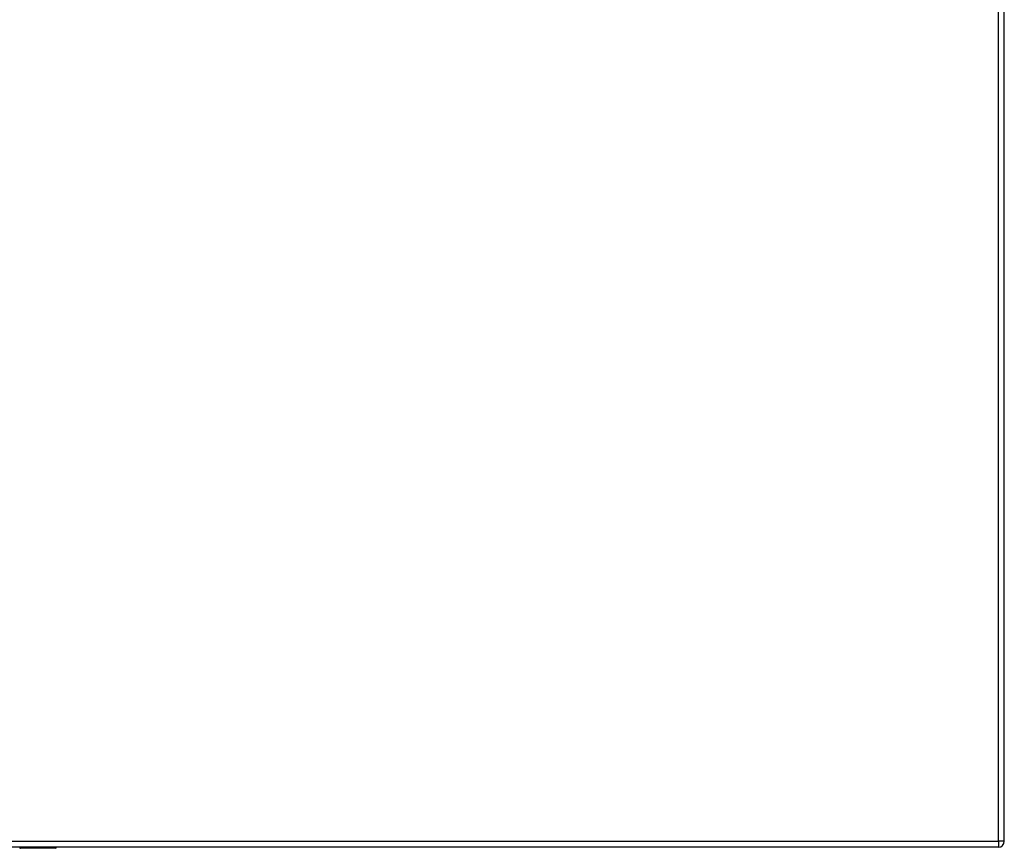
# Model space of a CAD drawing. Header units: inches. Extents: x 14 to 456, y 41 to 215.
# Tile 230 of 256: x 179 to 195, y 116 to 130. Entities that reach past the tile are written whole.
import ezdxf

# ---------------------------------------------------------------- set-up
doc = ezdxf.new("R2010")
doc.units = ezdxf.units.IN
doc.header["$MEASUREMENT"] = 0
doc.layers.add('Visible Edges(ANSI)', color=7, linetype='Continuous', lineweight=25)
doc.layers.add('Visible Tangent Edges(ANSI)', color=7, linetype='Continuous', lineweight=25)

msp = doc.modelspace()

# ---------------------------------------------------------------- linework, layer by layer
at = {"layer": 'Visible Edges(ANSI)'}
for p, q in [((195.393, 116.054), (195.393, 145.774)), ((195.294, 115.955), (147.689, 115.955)), ((179.277, 115.935), (178.687, 115.935))]:
    msp.add_line(p, q, dxfattribs=at)
for centre, radius, start, end in [((195.294, 116.054), 0.099, 270, 0), ((178.687, 115.951), 0.0157, 180, 270), ((179.277, 115.955), 0.0197, 270, 359.45)]:
    msp.add_arc(centre, radius, start, end, dxfattribs=at)
at = {"layer": 'Visible Tangent Edges(ANSI)'}
for p, q in [((195.294, 116.054), (195.294, 145.774)), ((147.689, 116.054), (195.294, 116.054)), ((195.294, 116.054), (195.294, 115.955)), ((195.393, 116.054), (195.294, 116.054)), ((178.687, 115.955), (178.687, 115.935)), ((179.277, 115.935), (179.277, 115.955))]:
    msp.add_line(p, q, dxfattribs=at)
at = {"layer": 'Visible Tangent Edges(ANSI)', "flags": 128}
for points in [[(178.995, 115.955), (178.996, 115.953), (178.997, 115.951), (178.999, 115.95), (179, 115.949), (179.003, 115.947), (179.005, 115.946), (179.008, 115.946), (179.011, 115.945), (179.015, 115.944), (179.018, 115.944), (179.022, 115.944), (179.026, 115.944), (179.03, 115.944), (179.033, 115.944), (179.037, 115.944), (179.04, 115.945), (179.044, 115.945), (179.046, 115.946), (179.049, 115.947), (179.051, 115.949), (179.053, 115.95), (179.055, 115.951), (179.056, 115.953), (179.057, 115.955)], [(179.037, 115.955), (179.036, 115.954), (179.035, 115.954), (179.035, 115.954), (179.034, 115.954), (179.033, 115.954), (179.032, 115.953), (179.031, 115.953), (179.03, 115.953), (179.029, 115.953), (179.028, 115.953), (179.027, 115.953), (179.026, 115.953), (179.025, 115.953), (179.024, 115.953), (179.023, 115.953), (179.022, 115.953), (179.021, 115.953), (179.02, 115.953), (179.019, 115.954), (179.018, 115.954), (179.017, 115.954), (179.016, 115.954), (179.016, 115.954), (179.015, 115.955)]]:
    msp.add_lwpolyline(points, dxfattribs=at)

doc.saveas('drawing.dxf')
